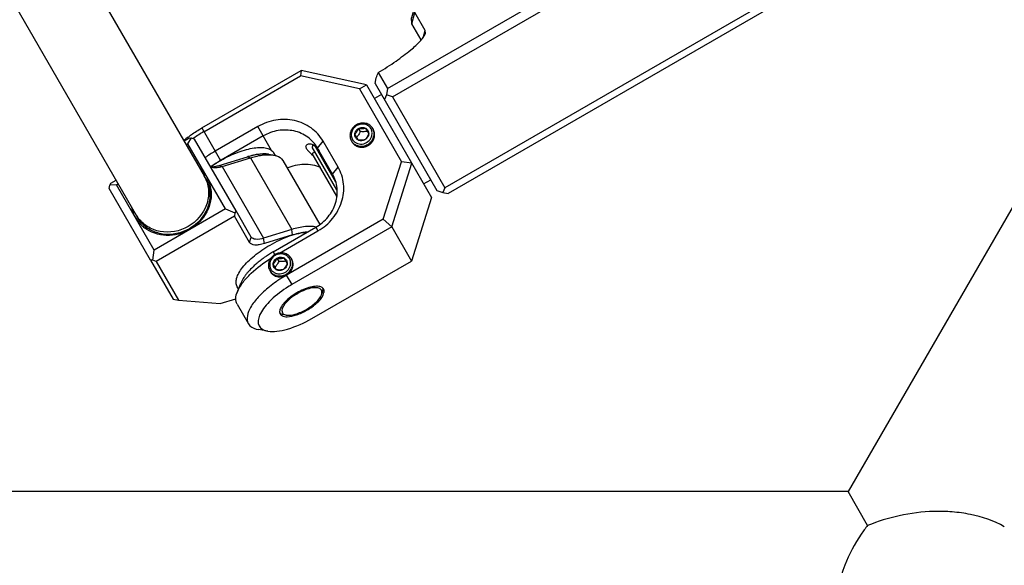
# Model space of a CAD drawing. Header units: millimetres. Extents: x 0 to 2550, y 0 to 1188.
# Tile 42 of 221: x 322.61 to 334.6, y 114.58 to 121.23. Entities that reach past the tile are written whole.
import ezdxf

# ---------------------------------------------------------------- set-up
doc = ezdxf.new("R2010")
doc.units = ezdxf.units.MM
doc.header["$LTSCALE"] = 46.255
for name, color, linetype in [('2ND_ARM_V2_PITCH_ABL631', 7, 'CONTINUOUS'), ('A2200203_ABL639', 7, 'CONTINUOUS'), ('A2300202#AF5_ABL636', 7, 'CONTINUOUS'), ('CSHCS-BR-M4-12_203_PBL726', 7, 'CONTINUOUS'), ('DR1SM11A1001_ABL601', 7, 'CONTINUOUS'), ('DR1SM11P1003_PBL602', 7, 'CONTINUOUS'), ('FWSRM-D10-V4-E2-T2_5_PBL728', 7, 'CONTINUOUS'), ('M2200202_PBL640', 7, 'CONTINUOUS'), ('M2300101_PBL638', 7, 'CONTINUOUS'), ('M2300202_PBL637', 7, 'CONTINUOUS'), ('M2300301_PBL722', 7, 'CONTINUOUS'), ('M2300602_PBL641', 7, 'CONTINUOUS'), ('SSHH-ST-M3-5_203_PBL632', 7, 'CONTINUOUS'), ('SSHH-ST-M3-5_203_PBL633', 7, 'CONTINUOUS'), ('WFM_0608_06_2_PBL724', 7, 'CONTINUOUS'), ('WFM_0608_06_2_PBL725', 7, 'CONTINUOUS'), ('WFM_0608_06_2_PBL811', 7, 'CONTINUOUS'), ('아래쪽_16_VBL600', 7, 'CONTINUOUS')]:
    doc.layers.add(name, color=color, linetype=linetype)

# ---------------------------------------------------------------- blocks, each defined once
blk = doc.blocks.new('DR1SM11P1003_PBL602', base_point=(318.483, 140.098))
at = {"layer": 'DR1SM11P1003_PBL602', "color": 7}
for p, q in [((346.913, 140.098), (332.698, 115.477)), ((332.698, 115.477), (304.268, 115.477)), ((332.936, 115.064), (332.698, 115.477))]:
    blk.add_line(p, q, dxfattribs=at)
for points, knots in [([(334.6, 115.05), (334.473, 115.122), (334.259, 115.194), (333.967, 115.234), (333.675, 115.241), (333.325, 115.197), (333.06, 115.115), (332.936, 115.064)], [0, 0, 0, 0, 0.255147, 0.38648, 0.516345, 0.766108, 1, 1, 1, 1]), ([(332.936, 115.064), (332.908, 115.031), (332.797, 114.881), (332.71, 114.713), (332.658, 114.58)], [0, 0, 0, 0, 0.233969, 1, 1, 1, 1]), ([(332.658, 114.58), (332.591, 114.409), (332.525, 114.136), (332.513, 113.772), (332.544, 113.513), (332.612, 113.283), (332.711, 113.091), (332.834, 112.94), (332.933, 112.867), (332.983, 112.838)], [0, 0, 0, 0, 0.288851, 0.433881, 0.571311, 0.696877, 0.809136, 0.909228, 1, 1, 1, 1])]:
    blk.add_open_spline(points, degree=3, knots=knots, dxfattribs=at)
blk = doc.blocks.new('DR1SM11A1001_ABL601', base_point=(318.483, 140.098))
at = {"layer": 'DR1SM11P1003_PBL602'}
blk.add_blockref('DR1SM11P1003_PBL602', (318.483, 140.098), dxfattribs=at)
blk = doc.blocks.new('SSHH-ST-M3-5_203_PBL632', base_point=(325.789, 118.244))
at = {"layer": 'SSHH-ST-M3-5_203_PBL632', "color": 7}
for p, q in [((325.745, 118.32), (325.768, 118.281)), ((325.83, 118.323), (325.869, 118.254)), ((325.918, 118.319), (325.924, 118.309)), ((325.739, 118.179), (325.7, 118.248)), ((325.723, 118.209), (325.722, 118.209)), ((325.723, 118.209), (325.722, 118.209)), ((325.852, 118.284), (325.852, 118.284)), ((325.852, 118.284), (325.852, 118.284)), ((325.659, 118.169), (325.668, 118.153))]:
    blk.add_line(p, q, dxfattribs=at)
for centre, radius, start, end in [((325.796, 118.232), 0.142, 119.9534, 120.1279), ((325.802, 118.261), 0.11, 20.1557, 29.9838), ((325.767, 118.241), 0.11, 210.0159, 219.7809), ((325.802, 118.261), 0.11, 19.0649, 20.1535), ((325.8, 118.261), 0.112, 5.0543, 18.9971), ((325.768, 118.242), 0.111, 219.8054, 228.9785), ((325.769, 118.243), 0.112, 228.9707, 229.5072)]:
    blk.add_arc(centre, radius, start, end, dxfattribs=at)
for points, knots in [([(325.72, 118.363), (325.703, 118.354), (325.673, 118.328), (325.649, 118.285), (325.641, 118.248), (325.641, 118.212), (325.65, 118.185), (325.659, 118.169)], [0, 0, 0, 0, 0.259643, 0.513568, 0.638005, 0.760442, 1, 1, 1, 1]), ([(325.725, 118.354), (325.71, 118.346), (325.684, 118.324), (325.66, 118.28), (325.654, 118.231), (325.664, 118.2), (325.672, 118.186)], [0, 0, 0, 0, 0.259971, 0.514204, 0.760124, 1, 1, 1, 1]), ([(325.7, 118.248), (325.7, 118.262), (325.71, 118.292), (325.732, 118.313), (325.745, 118.32)], [0, 0, 0, 0, 0.490925, 1, 1, 1, 1]), ([(325.7, 118.248), (325.709, 118.258), (325.727, 118.28), (325.739, 118.306), (325.745, 118.32)], [0, 0, 0, 0, 0.474642, 1, 1, 1, 1]), ([(325.918, 118.319), (325.909, 118.335), (325.89, 118.356), (325.859, 118.374), (325.823, 118.385), (325.774, 118.387), (325.737, 118.373), (325.72, 118.363)], [0, 0, 0, 0, 0.239558, 0.361995, 0.486432, 0.740357, 1, 1, 1, 1]), ([(325.897, 118.316), (325.889, 118.33), (325.867, 118.354), (325.822, 118.373), (325.772, 118.374), (325.74, 118.363), (325.725, 118.354)], [0, 0, 0, 0, 0.239864, 0.485786, 0.740029, 1, 1, 1, 1]), ([(325.745, 118.32), (325.758, 118.327), (325.787, 118.336), (325.817, 118.33), (325.83, 118.323)], [0, 0, 0, 0, 0.509075, 1, 1, 1, 1]), ([(325.745, 118.32), (325.76, 118.318), (325.788, 118.316), (325.817, 118.32), (325.83, 118.323)], [0, 0, 0, 0, 0.52532, 1, 1, 1, 1]), ([(325.83, 118.323), (325.836, 118.32), (325.847, 118.312), (325.856, 118.301), (325.86, 118.295)], [0, 0, 0, 0, 0.503034, 1, 1, 1, 1]), ([(325.857, 118.125), (325.874, 118.135), (325.904, 118.16), (325.928, 118.203), (325.936, 118.24), (325.936, 118.277), (325.927, 118.304), (325.918, 118.319)], [0, 0, 0, 0, 0.259643, 0.513568, 0.638005, 0.760442, 1, 1, 1, 1]), ([(325.696, 118.158), (325.705, 118.15), (325.727, 118.137), (325.776, 118.125), (325.843, 118.139), (325.892, 118.185), (325.911, 118.233), (325.913, 118.258), (325.911, 118.271)], [0, 0, 0, 0, 0.120936, 0.244959, 0.498587, 0.753254, 0.87823, 1, 1, 1, 1]), ([(325.71, 118.208), (325.706, 118.214), (325.701, 118.227), (325.699, 118.241), (325.7, 118.248)], [0, 0, 0, 0, 0.496966, 1, 1, 1, 1]), ([(325.739, 118.179), (325.733, 118.183), (325.722, 118.191), (325.713, 118.202), (325.71, 118.208)], [0, 0, 0, 0, 0.503034, 1, 1, 1, 1]), ([(325.768, 118.281), (325.761, 118.268), (325.748, 118.243), (325.731, 118.22), (325.723, 118.209)], [0, 0, 0, 0, 0.514578, 1, 1, 1, 1]), ([(325.852, 118.284), (325.838, 118.282), (325.81, 118.279), (325.782, 118.28), (325.768, 118.281)], [0, 0, 0, 0, 0.485424, 1, 1, 1, 1]), ([(325.869, 118.254), (325.864, 118.241), (325.851, 118.215), (325.833, 118.192), (325.824, 118.183)], [0, 0, 0, 0, 0.52532, 1, 1, 1, 1]), ([(325.869, 118.254), (325.869, 118.24), (325.859, 118.211), (325.837, 118.19), (325.824, 118.183)], [0, 0, 0, 0, 0.490925, 1, 1, 1, 1]), ([(325.86, 118.295), (325.863, 118.289), (325.868, 118.275), (325.87, 118.261), (325.869, 118.254)], [0, 0, 0, 0, 0.496966, 1, 1, 1, 1]), ([(325.659, 118.169), (325.668, 118.154), (325.687, 118.133), (325.718, 118.115), (325.754, 118.103), (325.803, 118.102), (325.84, 118.116), (325.857, 118.125)], [0, 0, 0, 0, 0.239558, 0.361995, 0.486432, 0.740357, 1, 1, 1, 1]), ([(325.824, 118.183), (325.811, 118.179), (325.783, 118.175), (325.754, 118.177), (325.739, 118.179)], [0, 0, 0, 0, 0.474642, 1, 1, 1, 1]), ([(325.824, 118.183), (325.811, 118.175), (325.782, 118.166), (325.752, 118.173), (325.739, 118.179)], [0, 0, 0, 0, 0.509075, 1, 1, 1, 1])]:
    blk.add_open_spline(points, degree=3, knots=knots, dxfattribs=at)
blk = doc.blocks.new('SSHH-ST-M3-5_203_PBL633', base_point=(326.781, 119.825))
at = {"layer": 'SSHH-ST-M3-5_203_PBL633', "color": 7}
for p, q in [((326.737, 119.901), (326.76, 119.862)), ((326.822, 119.904), (326.862, 119.835)), ((326.845, 119.865), (326.845, 119.865)), ((326.845, 119.865), (326.845, 119.865)), ((326.911, 119.9), (326.918, 119.888)), ((326.651, 119.75), (326.658, 119.738)), ((326.732, 119.76), (326.692, 119.829)), ((326.715, 119.79), (326.715, 119.79)), ((326.715, 119.79), (326.715, 119.79))]:
    blk.add_line(p, q, dxfattribs=at)
for centre, radius, start, end in [((326.788, 119.813), 0.142, 119.8972, 120.1279), ((326.795, 119.842), 0.11, 20.1557, 29.9838), ((326.794, 119.842), 0.11, 18.0598, 20.1528), ((326.792, 119.842), 0.112, 6.074, 18.0142), ((326.76, 119.822), 0.11, 210.0159, 219.7809), ((326.76, 119.822), 0.11, 219.7839, 221.9384), ((326.761, 119.824), 0.112, 221.984, 233.9201)]:
    blk.add_arc(centre, radius, start, end, dxfattribs=at)
for points, knots in [([(326.712, 119.944), (326.696, 119.934), (326.665, 119.909), (326.642, 119.866), (326.634, 119.829), (326.634, 119.792), (326.642, 119.766), (326.651, 119.75)], [0, 0, 0, 0, 0.259643, 0.513568, 0.638005, 0.760442, 1, 1, 1, 1]), ([(326.717, 119.935), (326.703, 119.927), (326.677, 119.905), (326.652, 119.86), (326.647, 119.812), (326.657, 119.78), (326.665, 119.767)], [0, 0, 0, 0, 0.259971, 0.514204, 0.760124, 1, 1, 1, 1]), ([(326.692, 119.829), (326.693, 119.843), (326.702, 119.872), (326.725, 119.893), (326.737, 119.901)], [0, 0, 0, 0, 0.490925, 1, 1, 1, 1]), ([(326.692, 119.829), (326.702, 119.839), (326.719, 119.861), (326.732, 119.887), (326.737, 119.901)], [0, 0, 0, 0, 0.474642, 1, 1, 1, 1]), ([(326.911, 119.9), (326.902, 119.916), (326.883, 119.936), (326.851, 119.955), (326.815, 119.966), (326.766, 119.967), (326.729, 119.954), (326.712, 119.944)], [0, 0, 0, 0, 0.239558, 0.361995, 0.486432, 0.740357, 1, 1, 1, 1]), ([(326.89, 119.897), (326.882, 119.91), (326.86, 119.935), (326.815, 119.954), (326.765, 119.955), (326.732, 119.944), (326.718, 119.935)], [0, 0, 0, 0, 0.23987, 0.485791, 0.740029, 1, 1, 1, 1]), ([(326.737, 119.901), (326.75, 119.908), (326.78, 119.917), (326.81, 119.911), (326.822, 119.904)], [0, 0, 0, 0, 0.509075, 1, 1, 1, 1]), ([(326.737, 119.901), (326.752, 119.899), (326.781, 119.897), (326.809, 119.901), (326.822, 119.904)], [0, 0, 0, 0, 0.52532, 1, 1, 1, 1]), ([(326.845, 119.865), (326.831, 119.863), (326.803, 119.86), (326.775, 119.861), (326.76, 119.862)], [0, 0, 0, 0, 0.485424, 1, 1, 1, 1]), ([(326.822, 119.904), (326.828, 119.901), (326.84, 119.892), (326.849, 119.881), (326.852, 119.875)], [0, 0, 0, 0, 0.503034, 1, 1, 1, 1]), ([(326.85, 119.706), (326.867, 119.716), (326.897, 119.741), (326.92, 119.784), (326.928, 119.821), (326.929, 119.858), (326.92, 119.885), (326.911, 119.9)], [0, 0, 0, 0, 0.259643, 0.513568, 0.638005, 0.760442, 1, 1, 1, 1]), ([(326.852, 119.875), (326.856, 119.869), (326.861, 119.856), (326.862, 119.842), (326.862, 119.835)], [0, 0, 0, 0, 0.496966, 1, 1, 1, 1]), ([(326.651, 119.75), (326.66, 119.735), (326.679, 119.714), (326.711, 119.696), (326.747, 119.684), (326.796, 119.683), (326.833, 119.696), (326.85, 119.706)], [0, 0, 0, 0, 0.239558, 0.361995, 0.486432, 0.740357, 1, 1, 1, 1]), ([(326.702, 119.789), (326.699, 119.795), (326.693, 119.808), (326.692, 119.822), (326.692, 119.829)], [0, 0, 0, 0, 0.496966, 1, 1, 1, 1]), ([(326.695, 119.733), (326.705, 119.726), (326.727, 119.715), (326.776, 119.706), (326.84, 119.723), (326.887, 119.77), (326.904, 119.817), (326.905, 119.841), (326.904, 119.853)], [0, 0, 0, 0, 0.121414, 0.245939, 0.500001, 0.754062, 0.878586, 1, 1, 1, 1]), ([(326.732, 119.76), (326.726, 119.763), (326.714, 119.772), (326.706, 119.783), (326.702, 119.789)], [0, 0, 0, 0, 0.503034, 1, 1, 1, 1]), ([(326.76, 119.862), (326.754, 119.849), (326.74, 119.824), (326.724, 119.801), (326.715, 119.79)], [0, 0, 0, 0, 0.514578, 1, 1, 1, 1]), ([(326.817, 119.763), (326.804, 119.76), (326.775, 119.756), (326.747, 119.758), (326.732, 119.76)], [0, 0, 0, 0, 0.474642, 1, 1, 1, 1]), ([(326.817, 119.763), (326.804, 119.756), (326.775, 119.747), (326.745, 119.753), (326.732, 119.76)], [0, 0, 0, 0, 0.509075, 1, 1, 1, 1]), ([(326.862, 119.835), (326.856, 119.821), (326.844, 119.796), (326.826, 119.773), (326.817, 119.763)], [0, 0, 0, 0, 0.52532, 1, 1, 1, 1]), ([(326.862, 119.835), (326.861, 119.821), (326.852, 119.792), (326.83, 119.771), (326.817, 119.763)], [0, 0, 0, 0, 0.490925, 1, 1, 1, 1])]:
    blk.add_open_spline(points, degree=3, knots=knots, dxfattribs=at)
blk = doc.blocks.new('M2300101_PBL638', base_point=(326.118, 119.017))
at = {"layer": 'M2300101_PBL638', "color": 7}
for p, q in [((324.829, 119.906), (326.042, 120.606)), ((326.042, 120.606), (326.032, 120.54)), ((326.836, 120.43), (326.042, 120.606)), ((324.855, 119.861), (326.032, 120.54)), ((326.749, 120.381), (326.032, 120.54)), ((326.749, 120.381), (326.836, 120.43)), ((326.749, 120.381), (327.261, 119.495)), ((326.836, 120.43), (327.626, 119.061)), ((325.512, 119.923), (324.993, 119.623)), ((325.578, 119.809), (325.065, 119.513)), ((326.49, 119.429), (326.307, 119.747)), ((326.423, 119.345), (326.24, 119.662)), ((326.165, 119.589), (326.19, 119.568)), ((327.04, 118.794), (327.261, 119.495)), ((327.142, 118.701), (327.386, 119.477)), ((327.386, 119.477), (327.261, 119.495)), ((327.626, 119.061), (327.382, 118.285)), ((327.04, 118.794), (325.863, 118.115)), ((327.04, 118.794), (327.142, 118.701)), ((325.7, 118.398), (326.22, 118.698)), ((327.142, 118.701), (325.928, 118)), ((327.142, 118.701), (327.382, 118.285)), ((325.778, 118.383), (326.245, 118.653)), ((326.169, 117.585), (327.382, 118.285)), ((325.3, 118.011), (325.259, 117.901)), ((325.929, 118.001), (325.928, 118)), ((325.26, 117.76), (325.397, 117.522)), ((325.634, 117.432), (325.519, 117.452))]:
    blk.add_line(p, q, dxfattribs=at)
at = {"layer": 'M2300101_PBL638', "color": 2}
for p, q in [((324.829, 119.906), (325.058, 119.509)), ((325.681, 119.631), (325.512, 119.923)), ((326.24, 119.662), (326.307, 119.747)), ((326.423, 119.345), (326.49, 119.429)), ((326.22, 118.698), (326.245, 118.653)), ((325.7, 118.398), (325.72, 118.363)), ((325.929, 118.001), (325.863, 118.115))]:
    blk.add_line(p, q, dxfattribs=at)
at = {"layer": 'M2300101_PBL638', "color": 7}
for centre, radius, start, end in [((325.416, 118.831), 1.223, 127.8668, 131.2665), ((325.676, 118.428), 1.651, 124.8173, 125.2035), ((325.716, 118.37), 1.722, 119.9845, 124.8), ((325.853, 118.131), 1.722, 119.9849, 124.7706), ((326.077, 119.523), 0.211, 40.6818, 42.8933), ((325.797, 118.23), 1.477, 120.2989, 124.6267), ((325.758, 118.286), 1.409, 125.04, 125.3055), ((325.766, 118.275), 1.422, 124.6414, 125.0398), ((326.727, 116.618), 1.728, 119.9914, 124.2119), ((326.631, 116.755), 1.561, 125.0256, 128.7599), ((326.693, 116.668), 1.668, 124.2204, 125.0577), ((326.673, 116.712), 1.488, 120.0515, 123.2556)]:
    blk.add_arc(centre, radius, start, end, dxfattribs=at)
at = {"layer": 'M2300101_PBL638', "color": 134}
blk.add_arc((325.774, 118.215), 0.123, 209.2705, 210.314, dxfattribs=at)
at = {"layer": 'M2300101_PBL638', "color": 7}
for points, knots in [([(326.307, 119.747), (326.271, 119.809), (326.169, 119.92), (325.961, 120.011), (325.728, 120.015), (325.58, 119.962), (325.512, 119.923)], [0, 0, 0, 0, 0.239879, 0.485783, 0.74001, 1, 1, 1, 1]), ([(324.666, 119.796), (324.678, 119.806), (324.731, 119.845), (324.786, 119.881), (324.829, 119.906)], [0, 0, 0, 0, 0.245024, 1, 1, 1, 1]), ([(326.24, 119.662), (326.21, 119.714), (326.126, 119.807), (325.952, 119.882), (325.758, 119.886), (325.634, 119.841), (325.578, 119.809)], [0, 0, 0, 0, 0.239879, 0.485783, 0.74001, 1, 1, 1, 1]), ([(326.107, 119.652), (326.102, 119.662), (326.093, 119.683), (326.107, 119.702), (326.114, 119.707)], [0, 0, 0, 0, 0.564831, 1, 1, 1, 1]), ([(326.107, 119.652), (326.11, 119.647), (326.127, 119.624), (326.148, 119.604), (326.165, 119.589)], [0, 0, 0, 0, 0.201381, 1, 1, 1, 1]), ([(326.114, 119.707), (326.119, 119.709), (326.141, 119.717), (326.166, 119.711), (326.183, 119.703)], [0, 0, 0, 0, 0.205773, 1, 1, 1, 1]), ([(326.183, 119.703), (326.187, 119.701), (326.205, 119.691), (326.22, 119.678), (326.231, 119.666)], [0, 0, 0, 0, 0.224673, 1, 1, 1, 1]), ([(325.87, 119.42), (325.934, 119.448), (326.073, 119.48), (326.213, 119.454), (326.276, 119.427)], [0, 0, 0, 0, 0.507765, 1, 1, 1, 1]), ([(326.245, 118.653), (326.313, 118.692), (326.433, 118.794), (326.546, 118.998), (326.572, 119.223), (326.526, 119.367), (326.49, 119.429)], [0, 0, 0, 0, 0.25999, 0.514217, 0.760121, 1, 1, 1, 1]), ([(326.22, 118.698), (326.276, 118.73), (326.376, 118.815), (326.47, 118.985), (326.491, 119.173), (326.453, 119.293), (326.423, 119.345)], [0, 0, 0, 0, 0.25999, 0.514217, 0.760121, 1, 1, 1, 1]), ([(325.372, 118.075), (325.391, 118.096), (325.481, 118.188), (325.583, 118.265), (325.667, 118.317)], [0, 0, 0, 0, 0.229197, 1, 1, 1, 1]), ([(325.312, 117.999), (325.317, 118.006), (325.335, 118.032), (325.356, 118.056), (325.372, 118.075)], [0, 0, 0, 0, 0.237825, 1, 1, 1, 1]), ([(325.259, 117.901), (325.262, 117.909), (325.277, 117.944), (325.296, 117.976), (325.312, 117.999)], [0, 0, 0, 0, 0.228344, 1, 1, 1, 1]), ([(325.654, 117.972), (325.606, 117.933), (325.52, 117.854), (325.41, 117.719), (325.364, 117.58), (325.397, 117.522)], [0, 0, 0, 0, 0.343987, 0.63081, 1, 1, 1, 1]), ([(325.857, 117.957), (325.784, 117.908), (325.684, 117.831), (325.582, 117.712), (325.524, 117.62), (325.503, 117.512), (325.569, 117.448), (325.611, 117.436), (325.634, 117.432)], [0, 0, 0, 0, 0.363382, 0.517236, 0.645054, 0.823116, 0.902796, 1, 1, 1, 1]), ([(326.281, 117.971), (326.264, 117.977), (326.221, 117.981), (326.119, 117.964), (326.04, 117.929), (325.988, 117.899)], [0, 0, 0, 0, 0.178512, 0.414058, 1, 1, 1, 1]), ([(325.26, 117.76), (325.254, 117.77), (325.236, 117.815), (325.246, 117.866), (325.259, 117.901)], [0, 0, 0, 0, 0.221512, 1, 1, 1, 1]), ([(325.988, 117.899), (325.936, 117.869), (325.866, 117.818), (325.801, 117.738), (325.782, 117.699), (325.779, 117.681)], [0, 0, 0, 0, 0.585942, 0.821488, 1, 1, 1, 1]), ([(326.11, 117.687), (326.154, 117.712), (326.227, 117.765), (326.289, 117.833), (326.307, 117.869)], [0, 0, 0, 0, 0.55835, 1, 1, 1, 1]), ([(325.634, 117.432), (325.67, 117.426), (325.752, 117.428), (325.936, 117.468), (326.077, 117.532), (326.169, 117.585)], [0, 0, 0, 0, 0.192445, 0.431857, 1, 1, 1, 1]), ([(325.871, 117.608), (325.909, 117.608), (325.993, 117.628), (326.07, 117.664), (326.11, 117.687)], [0, 0, 0, 0, 0.451283, 1, 1, 1, 1]), ([(325.397, 117.522), (325.402, 117.513), (325.433, 117.475), (325.482, 117.458), (325.519, 117.452)], [0, 0, 0, 0, 0.221512, 1, 1, 1, 1])]:
    blk.add_open_spline(points, degree=3, knots=knots, dxfattribs=at)
at = {"layer": 'M2300101_PBL638', "color": 134}
for points, knots in [([(326.857, 119.694), (326.859, 119.695), (326.863, 119.698), (326.868, 119.702), (326.872, 119.704), (326.875, 119.707), (326.877, 119.708), (326.879, 119.71), (326.88, 119.71), (326.881, 119.711), (326.881, 119.711), (326.882, 119.712), (326.884, 119.714), (326.887, 119.717), (326.891, 119.721), (326.895, 119.725), (326.898, 119.728), (326.9, 119.73), (326.901, 119.731), (326.901, 119.731), (326.902, 119.732), (326.902, 119.733), (326.904, 119.735), (326.906, 119.738), (326.909, 119.743), (326.913, 119.748), (326.915, 119.752), (326.916, 119.754), (326.917, 119.755), (326.917, 119.755), (326.918, 119.756), (326.918, 119.757), (326.919, 119.759), (326.921, 119.763), (326.923, 119.769), (326.925, 119.774), (326.927, 119.778), (326.928, 119.78), (326.928, 119.781), (326.929, 119.782), (326.929, 119.783), (326.929, 119.784), (326.929, 119.786), (326.93, 119.79), (326.931, 119.795), (326.933, 119.801), (326.933, 119.805), (326.934, 119.807), (326.934, 119.808), (326.934, 119.809), (326.934, 119.81), (326.934, 119.811), (326.934, 119.813), (326.934, 119.817), (326.934, 119.823), (326.934, 119.828), (326.934, 119.832), (326.934, 119.834), (326.934, 119.836), (326.935, 119.836), (326.934, 119.837), (326.934, 119.838), (326.934, 119.84), (326.933, 119.844), (326.932, 119.85), (326.931, 119.855), (326.93, 119.859), (326.929, 119.861), (326.929, 119.862), (326.929, 119.863), (326.929, 119.864), (326.928, 119.865), (326.927, 119.867), (326.926, 119.869), (326.925, 119.872), (326.923, 119.876), (326.921, 119.882), (326.919, 119.886), (326.918, 119.888)], [0, 0, 0, 0, 0.03125, 0.0625, 0.078125, 0.09375, 0.109375, 0.117188, 0.121094, 0.125, 0.128906, 0.132812, 0.140625, 0.15625, 0.1875, 0.21875, 0.234375, 0.242188, 0.246094, 0.25, 0.253906, 0.257812, 0.265625, 0.28125, 0.3125, 0.34375, 0.359375, 0.367188, 0.371094, 0.375, 0.378906, 0.382812, 0.390625, 0.40625, 0.4375, 0.46875, 0.484375, 0.492188, 0.496094, 0.5, 0.503906, 0.507812, 0.515625, 0.53125, 0.5625, 0.59375, 0.609375, 0.617188, 0.621094, 0.625, 0.628906, 0.632812, 0.640625, 0.65625, 0.6875, 0.71875, 0.734375, 0.742188, 0.746094, 0.75, 0.753906, 0.757812, 0.765625, 0.78125, 0.8125, 0.84375, 0.859375, 0.867188, 0.871094, 0.875, 0.878906, 0.882812, 0.890625, 0.90625, 0.921875, 0.9375, 0.96875, 1, 1, 1, 1]), ([(326.658, 119.738), (326.66, 119.736), (326.662, 119.733), (326.665, 119.728), (326.668, 119.724), (326.67, 119.722), (326.672, 119.719), (326.673, 119.718), (326.674, 119.717), (326.674, 119.716), (326.675, 119.716), (326.676, 119.715), (326.677, 119.714), (326.68, 119.711), (326.684, 119.707), (326.688, 119.704), (326.691, 119.701), (326.693, 119.7), (326.694, 119.699), (326.694, 119.698), (326.695, 119.698), (326.696, 119.697), (326.698, 119.696), (326.701, 119.694), (326.706, 119.691), (326.711, 119.689), (326.715, 119.687), (326.716, 119.686), (326.717, 119.685), (326.718, 119.685), (326.719, 119.684), (326.72, 119.684), (326.722, 119.683), (326.726, 119.682), (326.731, 119.68), (326.737, 119.678), (326.741, 119.677), (326.743, 119.676), (326.744, 119.676), (326.745, 119.676), (326.746, 119.676), (326.747, 119.675), (326.749, 119.675), (326.753, 119.675), (326.759, 119.674), (326.765, 119.673), (326.769, 119.673), (326.771, 119.673), (326.772, 119.672), (326.773, 119.672), (326.774, 119.672), (326.775, 119.672), (326.777, 119.673), (326.781, 119.673), (326.787, 119.673), (326.793, 119.674), (326.797, 119.674), (326.8, 119.674), (326.801, 119.674), (326.802, 119.674), (326.803, 119.674), (326.804, 119.675), (326.806, 119.675), (326.81, 119.676), (326.816, 119.678), (326.822, 119.679), (326.826, 119.68), (326.828, 119.681), (326.829, 119.681), (326.83, 119.681), (326.831, 119.682), (326.832, 119.682), (326.834, 119.683), (326.837, 119.685), (326.84, 119.686), (326.844, 119.688), (326.85, 119.691), (326.855, 119.693), (326.857, 119.694)], [0, 0, 0, 0, 0.03125, 0.0625, 0.078125, 0.09375, 0.109375, 0.117188, 0.121094, 0.125, 0.128906, 0.132812, 0.140625, 0.15625, 0.1875, 0.21875, 0.234375, 0.242188, 0.246094, 0.25, 0.253906, 0.257812, 0.265625, 0.28125, 0.3125, 0.34375, 0.359375, 0.367188, 0.371094, 0.375, 0.378906, 0.382812, 0.390625, 0.40625, 0.4375, 0.46875, 0.484375, 0.492188, 0.496094, 0.5, 0.503906, 0.507812, 0.515625, 0.53125, 0.5625, 0.59375, 0.609375, 0.617188, 0.621094, 0.625, 0.628906, 0.632812, 0.640625, 0.65625, 0.6875, 0.71875, 0.734375, 0.742188, 0.746094, 0.75, 0.753906, 0.757812, 0.765625, 0.78125, 0.8125, 0.84375, 0.859375, 0.867188, 0.871094, 0.875, 0.878906, 0.882812, 0.890625, 0.90625, 0.921875, 0.9375, 0.96875, 1, 1, 1, 1]), ([(325.863, 118.115), (325.865, 118.116), (325.869, 118.119), (325.874, 118.123), (325.878, 118.125), (325.881, 118.127), (325.884, 118.129), (325.885, 118.13), (325.886, 118.131), (325.887, 118.132), (325.888, 118.132), (325.889, 118.133), (325.89, 118.135), (325.893, 118.138), (325.897, 118.142), (325.902, 118.146), (325.905, 118.149), (325.906, 118.151), (325.907, 118.152), (325.908, 118.152), (325.908, 118.153), (325.909, 118.154), (325.91, 118.156), (325.912, 118.159), (325.916, 118.164), (325.919, 118.169), (325.921, 118.173), (325.923, 118.175), (325.923, 118.176), (325.924, 118.176), (325.924, 118.177), (325.925, 118.178), (325.925, 118.18), (325.927, 118.184), (325.929, 118.19), (325.932, 118.195), (325.933, 118.199), (325.934, 118.201), (325.935, 118.202), (325.935, 118.203), (325.935, 118.204), (325.935, 118.205), (325.936, 118.207), (325.937, 118.211), (325.938, 118.216), (325.939, 118.222), (325.94, 118.226), (325.94, 118.228), (325.941, 118.229), (325.941, 118.23), (325.941, 118.231), (325.941, 118.232), (325.941, 118.234), (325.941, 118.238), (325.941, 118.244), (325.941, 118.249), (325.941, 118.253), (325.941, 118.255), (325.941, 118.257), (325.941, 118.257), (325.941, 118.258), (325.941, 118.259), (325.94, 118.261), (325.939, 118.265), (325.938, 118.271), (325.937, 118.276), (325.936, 118.28), (325.936, 118.282), (325.936, 118.283), (325.936, 118.284), (325.935, 118.285), (325.935, 118.286), (325.934, 118.288), (325.933, 118.29), (325.931, 118.293), (325.93, 118.297), (325.927, 118.303), (325.925, 118.307), (325.924, 118.309)], [0, 0, 0, 0, 0.03125, 0.0625, 0.078125, 0.09375, 0.109375, 0.117188, 0.121094, 0.125, 0.128906, 0.132812, 0.140625, 0.15625, 0.1875, 0.21875, 0.234375, 0.242188, 0.246094, 0.25, 0.253906, 0.257812, 0.265625, 0.28125, 0.3125, 0.34375, 0.359375, 0.367188, 0.371094, 0.375, 0.378906, 0.382812, 0.390625, 0.40625, 0.4375, 0.46875, 0.484375, 0.492188, 0.496094, 0.5, 0.503906, 0.507812, 0.515625, 0.53125, 0.5625, 0.59375, 0.609375, 0.617188, 0.621094, 0.625, 0.628906, 0.632812, 0.640625, 0.65625, 0.6875, 0.71875, 0.734375, 0.742188, 0.746094, 0.75, 0.753906, 0.757812, 0.765625, 0.78125, 0.8125, 0.84375, 0.859375, 0.867188, 0.871094, 0.875, 0.878906, 0.882812, 0.890625, 0.90625, 0.921875, 0.9375, 0.96875, 1, 1, 1, 1]), ([(325.668, 118.153), (325.671, 118.148), (325.68, 118.135), (325.7, 118.115), (325.728, 118.1), (325.761, 118.091), (325.796, 118.091), (325.832, 118.099), (325.853, 118.109), (325.863, 118.115)], [0, 0, 0, 0, 0.070873, 0.225727, 0.380582, 0.535436, 0.690291, 0.845145, 1, 1, 1, 1])]:
    blk.add_open_spline(points, degree=3, knots=knots, dxfattribs=at)
at = {"layer": 'M2300101_PBL638', "color": 7}
for points in [[(326.236, 119.66), (326.247, 119.649), (326.255, 119.636), (326.263, 119.622)], [(326.296, 117.963), (326.291, 117.966), (326.287, 117.969), (326.281, 117.971)], [(326.304, 117.957), (326.302, 117.959), (326.299, 117.961), (326.296, 117.963)], [(326.313, 117.946), (326.311, 117.95), (326.308, 117.954), (326.304, 117.957)], [(326.32, 117.911), (326.321, 117.923), (326.319, 117.935), (326.313, 117.946)], [(326.307, 117.869), (326.312, 117.879), (326.316, 117.89), (326.318, 117.901)], [(326.318, 117.901), (326.319, 117.905), (326.32, 117.908), (326.32, 117.911)], [(325.779, 117.681), (325.778, 117.675), (325.778, 117.67), (325.778, 117.664)], [(325.778, 117.664), (325.778, 117.661), (325.779, 117.658), (325.78, 117.654)], [(325.78, 117.654), (325.781, 117.649), (325.783, 117.645), (325.785, 117.641)], [(325.785, 117.641), (325.791, 117.63), (325.801, 117.623), (325.811, 117.618)], [(325.811, 117.618), (325.814, 117.616), (325.817, 117.615), (325.821, 117.614)], [(325.821, 117.614), (325.832, 117.61), (325.843, 117.609), (325.854, 117.608)], [(325.854, 117.608), (325.86, 117.608), (325.866, 117.607), (325.871, 117.608)]]:
    blk.add_open_spline(points, degree=3, dxfattribs=at)
blk = doc.blocks.new('M2300602_PBL641', base_point=(326.043, 117.793))
at = {"layer": 'M2300602_PBL641', "color": 7}
for p, q in [((326.287, 117.875), (326.3, 117.908)), ((325.859, 117.628), (325.824, 117.633))]:
    blk.add_line(p, q, dxfattribs=at)
for points, knots in [([(326.287, 117.931), (326.269, 117.963), (326.179, 117.963), (326.086, 117.935), (326.025, 117.906), (325.994, 117.888)], [0, 0, 0, 0, 0.361328, 0.659334, 1, 1, 1, 1]), ([(326.3, 117.908), (326.301, 117.911), (326.305, 117.924), (326.307, 117.937), (326.306, 117.946)], [0, 0, 0, 0, 0.276261, 1, 1, 1, 1]), ([(325.994, 117.888), (325.964, 117.871), (325.908, 117.832), (325.837, 117.766), (325.792, 117.688), (325.811, 117.656)], [0, 0, 0, 0, 0.340666, 0.638672, 1, 1, 1, 1]), ([(325.859, 117.628), (325.895, 117.622), (325.983, 117.638), (326.107, 117.693), (326.216, 117.773), (326.274, 117.84), (326.287, 117.875)], [0, 0, 0, 0, 0.215231, 0.5, 0.784769, 1, 1, 1, 1]), ([(326.287, 117.875), (326.288, 117.878), (326.292, 117.889), (326.294, 117.9), (326.293, 117.909)], [0, 0, 0, 0, 0.275292, 1, 1, 1, 1]), ([(325.788, 117.647), (325.79, 117.645), (325.802, 117.639), (325.814, 117.635), (325.824, 117.633)], [0, 0, 0, 0, 0.226945, 1, 1, 1, 1]), ([(325.827, 117.639), (325.834, 117.635), (325.845, 117.631), (325.856, 117.628), (325.859, 117.628)], [0, 0, 0, 0, 0.724708, 1, 1, 1, 1])]:
    blk.add_open_spline(points, degree=3, knots=knots, dxfattribs=at)
for points in [[(326.306, 117.946), (326.306, 117.95), (326.305, 117.953), (326.305, 117.957)], [(326.293, 117.909), (326.293, 117.916), (326.291, 117.924), (326.287, 117.931)], [(325.779, 117.654), (325.782, 117.651), (325.785, 117.649), (325.788, 117.647)], [(325.811, 117.656), (325.815, 117.649), (325.82, 117.643), (325.827, 117.639)]]:
    blk.add_open_spline(points, degree=3, dxfattribs=at)
blk = doc.blocks.new('CSHCS-BR-M4-12_203_PBL726', base_point=(326.324, 119.347))
at = {"layer": 'CSHCS-BR-M4-12_203_PBL726', "color": 7}
for p in [(326.209, 119.617), (326.474, 119.077)]:
    blk.add_line(p, (326.174, 119.597), dxfattribs=at)
blk = doc.blocks.new('FWSRM-D10-V4-E2-T2_5_PBL728', base_point=(326.326, 119.427))
at = {"layer": 'FWSRM-D10-V4-E2-T2_5_PBL728', "color": 7}
for p, q in [((326.184, 119.701), (326.176, 119.673)), ((326.476, 119.154), (326.176, 119.673)), ((326.463, 119.247), (326.211, 119.683))]:
    blk.add_line(p, q, dxfattribs=at)
blk = doc.blocks.new('2ND_ARM_V2_PITCH_ABL631', base_point=(329.601, 121.025))
at = {"layer": 'CSHCS-BR-M4-12_203_PBL726'}
blk.add_blockref('CSHCS-BR-M4-12_203_PBL726', (326.324, 119.347), dxfattribs=at)
at = {"layer": 'FWSRM-D10-V4-E2-T2_5_PBL728'}
blk.add_blockref('FWSRM-D10-V4-E2-T2_5_PBL728', (326.326, 119.427), dxfattribs=at)
at = {"layer": 'M2300101_PBL638'}
blk.add_blockref('M2300101_PBL638', (326.118, 119.017), dxfattribs=at)
at = {"layer": 'M2300602_PBL641'}
blk.add_blockref('M2300602_PBL641', (326.043, 117.793), dxfattribs=at)
at = {"layer": 'SSHH-ST-M3-5_203_PBL632'}
blk.add_blockref('SSHH-ST-M3-5_203_PBL632', (325.789, 118.244), dxfattribs=at)
at = {"layer": 'SSHH-ST-M3-5_203_PBL633'}
blk.add_blockref('SSHH-ST-M3-5_203_PBL633', (326.781, 119.825), dxfattribs=at)
blk = doc.blocks.new('M2300202_PBL637', base_point=(324.985, 118.777))
at = {"layer": 'M2300202_PBL637', "color": 7}
for p, q in [((324.613, 119.747), (324.677, 119.783)), ((324.66, 119.714), (324.705, 119.785)), ((324.677, 119.783), (324.705, 119.785)), ((324.705, 119.785), (324.743, 119.769)), ((325.248, 118.896), (324.743, 119.769)), ((324.639, 119.702), (324.66, 119.714)), ((325.118, 118.92), (324.66, 119.714)), ((325.043, 119.45), (325.387, 119.555)), ((325.079, 119.438), (325.422, 119.543)), ((325.646, 119.586), (325.703, 119.576)), ((325.817, 119.511), (326.266, 118.732)), ((323.725, 119.233), (323.788, 119.27)), ((323.704, 119.169), (323.709, 119.21)), ((324.208, 118.296), (323.704, 119.169)), ((323.709, 119.21), (323.725, 119.233)), ((323.794, 119.214), (323.709, 119.21)), ((323.794, 119.214), (323.814, 119.225)), ((324.252, 118.42), (323.794, 119.214)), ((325.118, 118.92), (324.252, 118.42)), ((325.118, 118.92), (325.232, 118.872)), ((325.227, 118.831), (324.275, 118.281)), ((325.232, 118.872), (325.227, 118.831)), ((325.411, 118.513), (325.227, 118.831)), ((325.248, 118.896), (325.232, 118.872)), ((325.431, 118.578), (325.248, 118.896)), ((324.685, 118.67), (324.684, 118.669)), ((324.686, 118.671), (324.685, 118.67)), ((325.927, 118.67), (325.583, 118.565)), ((326.219, 118.697), (326.219, 118.697)), ((326.223, 118.7), (326.223, 118.7)), ((325.936, 118.603), (325.593, 118.498)), ((324.236, 118.297), (324.252, 118.42)), ((324.236, 118.297), (324.208, 118.296)), ((324.208, 118.296), (324.483, 117.821)), ((324.275, 118.281), (324.236, 118.297)), ((324.275, 118.281), (324.546, 117.811)), ((325.055, 117.769), (325.246, 117.827)), ((324.483, 117.821), (324.546, 117.811)), ((324.546, 117.811), (325.055, 117.769))]:
    blk.add_line(p, q, dxfattribs=at)
at = {"layer": 'M2300202_PBL637', "color": 2}
for p, q in [((325.387, 119.555), (325.422, 119.543)), ((325.422, 119.543), (325.927, 118.67)), ((325.043, 119.45), (325.079, 119.438)), ((325.079, 119.438), (325.583, 118.565)), ((325.936, 118.603), (325.927, 118.67)), ((325.411, 118.513), (325.431, 118.578)), ((325.593, 118.498), (325.583, 118.565))]:
    blk.add_line(p, q, dxfattribs=at)
at = {"layer": 'M2300202_PBL637', "color": 7}
for centre, radius, start, end in [((324.52, 119.103), 0.427, 33.2118, 48.3706), ((324.935, 119.746), 0.314, 276.3881, 278.2291), ((324.526, 119.098), 0.404, 33.9942, 36.4278), ((324.525, 119.098), 0.405, 21.0549, 33.9935), ((324.527, 119.108), 0.418, 30.0031, 33.1633), ((324.528, 119.109), 0.416, 28.5536, 29.9993), ((324.519, 119.104), 0.427, 11.192, 28.4756), ((324.513, 119.103), 0.433, 7.5518, 11.1667), ((324.393, 119.029), 0.427, 191.6701, 206.7885), ((324.385, 119.026), 0.418, 206.8367, 209.9968), ((324.384, 119.025), 0.416, 210.0007, 211.4949), ((324.394, 119.022), 0.404, 203.6638, 206.0062), ((324.392, 119.031), 0.427, 211.5726, 228.8498), ((324.395, 119.022), 0.405, 206.007, 218.9722), ((324.396, 119.035), 0.433, 228.8752, 232.458), ((326.24, 117.611), 1.037, 106.7887, 107.0017), ((326.158, 117.974), 0.665, 97.802, 98.9279)]:
    blk.add_arc(centre, radius, start, end, dxfattribs=at)
for points, knots in [([(325.387, 119.555), (325.433, 119.57), (325.519, 119.59), (325.608, 119.593), (325.646, 119.586)], [0, 0, 0, 0, 0.556528, 1, 1, 1, 1]), ([(325.422, 119.543), (325.443, 119.549), (325.517, 119.57), (325.593, 119.582), (325.649, 119.581)], [0, 0, 0, 0, 0.278491, 1, 1, 1, 1]), ([(325.703, 119.576), (325.716, 119.574), (325.759, 119.565), (325.801, 119.538), (325.817, 119.511)], [0, 0, 0, 0, 0.293987, 1, 1, 1, 1]), ([(324.971, 119.425), (324.976, 119.425), (325.002, 119.422), (325.027, 119.426), (325.047, 119.43)], [0, 0, 0, 0, 0.215442, 1, 1, 1, 1]), ([(324.98, 119.436), (324.985, 119.437), (325.006, 119.44), (325.027, 119.446), (325.043, 119.45)], [0, 0, 0, 0, 0.235567, 1, 1, 1, 1]), ([(324.903, 119.243), (324.922, 119.194), (324.94, 119.086), (324.896, 118.869), (324.776, 118.734), (324.68, 118.679)], [0, 0, 0, 0, 0.24192, 0.490408, 1, 1, 1, 1]), ([(324.942, 119.16), (324.954, 119.067), (324.915, 118.865), (324.771, 118.72), (324.686, 118.671)], [0, 0, 0, 0, 0.488729, 1, 1, 1, 1]), ([(324.68, 118.679), (324.584, 118.624), (324.407, 118.587), (324.197, 118.657), (324.113, 118.727), (324.08, 118.768)], [0, 0, 0, 0, 0.509594, 0.758079, 1, 1, 1, 1]), ([(324.684, 118.669), (324.599, 118.62), (324.402, 118.568), (324.207, 118.635), (324.132, 118.692)], [0, 0, 0, 0, 0.511277, 1, 1, 1, 1]), ([(326.223, 118.7), (326.18, 118.71), (326.078, 118.709), (325.98, 118.687), (325.927, 118.67)], [0, 0, 0, 0, 0.43774, 1, 1, 1, 1]), ([(325.583, 118.565), (325.552, 118.555), (325.501, 118.542), (325.441, 118.56), (325.431, 118.578)], [0, 0, 0, 0, 0.620861, 1, 1, 1, 1]), ([(326.055, 118.631), (326.046, 118.629), (326.007, 118.623), (325.969, 118.613), (325.94, 118.604)], [0, 0, 0, 0, 0.237135, 1, 1, 1, 1]), ([(325.593, 118.498), (325.572, 118.492), (325.533, 118.482), (325.471, 118.477), (325.423, 118.492), (325.411, 118.513)], [0, 0, 0, 0, 0.340306, 0.621835, 1, 1, 1, 1])]:
    blk.add_open_spline(points, degree=3, knots=knots, dxfattribs=at)
for points in [[(325.649, 119.581), (325.667, 119.581), (325.685, 119.579), (325.703, 119.576)], [(324.927, 119.451), (324.931, 119.444), (324.938, 119.438), (324.945, 119.434)], [(324.944, 119.433), (324.953, 119.433), (324.961, 119.434), (324.97, 119.435)], [(324.945, 119.434), (324.953, 119.43), (324.962, 119.427), (324.971, 119.425)], [(325.047, 119.43), (325.058, 119.432), (325.068, 119.435), (325.079, 119.438)], [(326.112, 118.637), (326.097, 118.636), (326.083, 118.635), (326.068, 118.633)]]:
    blk.add_open_spline(points, degree=3, dxfattribs=at)
blk = doc.blocks.new('M2300301_PBL722', base_point=(321.003, 124.983))
at = {"layer": 'M2300301_PBL722', "color": 7}
for p, q in [((317.919, 131.329), (324.859, 119.322)), ((317.093, 130.854), (324.033, 118.846)), ((324.903, 119.243), (324.866, 119.307)), ((324.08, 118.768), (324.043, 118.831))]:
    blk.add_line(p, q, dxfattribs=at)
for centre, radius, start, end in [((324.512, 119.123), 0.4, 27.5018, 29.9988), ((324.511, 119.122), 0.401, 26.0738, 27.5025), ((324.379, 119.046), 0.4, 210.0012, 212.5256), ((324.381, 119.046), 0.401, 212.525, 213.978)]:
    blk.add_arc(centre, radius, start, end, dxfattribs=at)
blk.add_open_spline([(324.871, 119.298), (324.896, 119.249), (324.924, 119.138), (324.889, 118.908), (324.686, 118.669), (324.377, 118.613), (324.161, 118.697), (324.079, 118.777), (324.048, 118.822)], degree=3, knots=[0, 0, 0, 0, 0.12095, 0.245081, 0.5, 0.75492, 0.87905, 1, 1, 1, 1], dxfattribs=at)
blk = doc.blocks.new('WFM_0608_06_2_PBL724', base_point=(325.681, 118.292))
at = {"layer": 'WFM_0608_06_2_PBL724', "color": 7}
blk.add_line((325.276, 117.947), (325.261, 117.973), dxfattribs=at)
for centre, radius, start, end in [((326.368, 117.231), 1.344, 125.3217, 128.0107), ((326.443, 117.125), 1.474, 120.5866, 125.3029), ((326.455, 117.104), 1.498, 120.287, 120.5958), ((326.455, 117.106), 1.496, 120.0043, 120.287), ((326.304, 117.314), 1.239, 128.006, 130.9603), ((326.015, 117.617), 0.819, 137.5514, 138.2167)]:
    blk.add_arc(centre, radius, start, end, dxfattribs=at)
for points, knots in [([(325.661, 118.481), (325.736, 118.525), (325.852, 118.579), (326.007, 118.624), (326.08, 118.635), (326.114, 118.637)], [0, 0, 0, 0, 0.543942, 0.787713, 1, 1, 1, 1]), ([(325.261, 117.973), (325.253, 117.987), (325.244, 118.022), (325.253, 118.08), (325.282, 118.144), (325.329, 118.212), (325.393, 118.283), (325.501, 118.379), (325.594, 118.442), (325.661, 118.481)], [0, 0, 0, 0, 0.069979, 0.151978, 0.252473, 0.372931, 0.511799, 0.665733, 1, 1, 1, 1]), ([(325.491, 118.249), (325.484, 118.243), (325.456, 118.218), (325.429, 118.191), (325.41, 118.171)], [0, 0, 0, 0, 0.259859, 1, 1, 1, 1]), ([(325.349, 118.095), (325.344, 118.087), (325.327, 118.06), (325.312, 118.031), (325.304, 118.009)], [0, 0, 0, 0, 0.27311, 1, 1, 1, 1]), ([(325.375, 118.13), (325.373, 118.127), (325.364, 118.115), (325.356, 118.104), (325.349, 118.095)], [0, 0, 0, 0, 0.257103, 1, 1, 1, 1]), ([(325.404, 118.163), (325.401, 118.161), (325.391, 118.15), (325.382, 118.138), (325.375, 118.13)], [0, 0, 0, 0, 0.255856, 1, 1, 1, 1])]:
    blk.add_open_spline(points, degree=3, knots=knots, dxfattribs=at)
blk = doc.blocks.new('WFM_0608_06_2_PBL725', base_point=(325.335, 119.552))
at = {"layer": 'WFM_0608_06_2_PBL725', "color": 7}
blk.add_line((325.705, 119.605), (325.725, 119.57), dxfattribs=at)
for centre, radius, start, end in [((325.793, 118.249), 1.458, 119.9594, 125.5842), ((325.693, 118.554), 1.047, 106.7824, 106.9843), ((325.688, 118.571), 1.03, 106.3113, 106.7832), ((325.609, 118.923), 0.668, 97.7902, 98.9195), ((325.594, 119.26), 0.33, 83.1213, 86.505), ((325.597, 119.291), 0.299, 82.3443, 83.0776), ((325.598, 119.3), 0.29, 81.763, 82.3435), ((325.6, 119.311), 0.278, 80.3961, 81.7685)]:
    blk.add_arc(centre, radius, start, end, dxfattribs=at)
for points, knots in [([(325.065, 119.513), (325.131, 119.551), (325.233, 119.6), (325.37, 119.645), (325.463, 119.665), (325.546, 119.672), (325.615, 119.665), (325.671, 119.644), (325.696, 119.619), (325.705, 119.605)], [0, 0, 0, 0, 0.334252, 0.488189, 0.627064, 0.747528, 0.848028, 0.930026, 1, 1, 1, 1]), ([(325.505, 119.583), (325.496, 119.582), (325.461, 119.576), (325.425, 119.567), (325.398, 119.559)], [0, 0, 0, 0, 0.237613, 1, 1, 1, 1]), ([(325.614, 119.59), (325.606, 119.59), (325.574, 119.591), (325.542, 119.589), (325.518, 119.585)], [0, 0, 0, 0, 0.231442, 1, 1, 1, 1])]:
    blk.add_open_spline(points, degree=3, knots=knots, dxfattribs=at)
blk = doc.blocks.new('A2300202#AF5_ABL636', base_point=(321.225, 125.408))
at = {"layer": 'M2300202_PBL637'}
blk.add_blockref('M2300202_PBL637', (324.985, 118.777), dxfattribs=at)
at = {"layer": 'M2300301_PBL722'}
blk.add_blockref('M2300301_PBL722', (321.003, 124.983), dxfattribs=at)
at = {"layer": 'WFM_0608_06_2_PBL724'}
blk.add_blockref('WFM_0608_06_2_PBL724', (325.681, 118.292), dxfattribs=at)
at = {"layer": 'WFM_0608_06_2_PBL725'}
blk.add_blockref('WFM_0608_06_2_PBL725', (325.335, 119.552), dxfattribs=at)
blk = doc.blocks.new('M2200202_PBL640', base_point=(329.483, 121.057))
at = {"layer": 'M2200202_PBL640', "color": 7}
for p, q in [((330.227, 122.997), (330.359, 122.964)), ((330.227, 122.997), (330.282, 122.961)), ((331.249, 122.787), (331.136, 122.982)), ((330.282, 122.961), (330.408, 122.743)), ((330.359, 122.964), (330.418, 122.926)), ((330.418, 122.926), (330.531, 122.73)), ((331.207, 122.97), (331.272, 122.946)), ((331.272, 122.946), (332.023, 121.645)), ((327.092, 120.387), (331.249, 122.787)), ((330.408, 122.743), (330.437, 122.725)), ((331.249, 122.787), (331.321, 122.761)), ((331.321, 122.761), (331.307, 122.685)), ((331.385, 122.752), (331.321, 122.761)), ((327.151, 120.285), (331.307, 122.685)), ((331.307, 122.685), (331.946, 121.579)), ((331.946, 121.579), (327.789, 119.179)), ((331.946, 121.579), (332.009, 121.57)), ((332.009, 121.57), (331.986, 121.51)), ((332.023, 121.645), (332.009, 121.57)), ((331.986, 121.51), (327.829, 119.11)), ((327.421, 121.377), (327.383, 121.246)), ((327.424, 121.311), (327.421, 121.377)), ((327.55, 121.093), (327.424, 121.311)), ((327.387, 121.176), (327.383, 121.246)), ((327.5, 120.98), (327.387, 121.176)), ((327.552, 121.059), (327.55, 121.093)), ((326.979, 120.582), (327.092, 120.387)), ((326.942, 120.446), (326.954, 120.515)), ((326.942, 120.446), (327.693, 119.145)), ((327.092, 120.387), (327.078, 120.311)), ((327.078, 120.311), (327.055, 120.252)), ((327.151, 120.285), (327.078, 120.311)), ((327.151, 120.285), (327.789, 119.179)), ((327.693, 119.145), (327.766, 119.12)), ((327.789, 119.179), (327.766, 119.12)), ((327.766, 119.12), (327.829, 119.11))]:
    blk.add_line(p, q, dxfattribs=at)
at = {"layer": 'M2200202_PBL640', "color": 2}
for p, q in [((330.418, 122.926), (330.282, 122.961)), ((330.482, 122.724), (330.408, 122.743)), ((327.387, 121.176), (327.424, 121.311)), ((327.53, 121.02), (327.55, 121.093))]:
    blk.add_line(p, q, dxfattribs=at)
at = {"layer": 'M2200202_PBL640', "color": 7}
for centre, radius, start, end in [((332.928, 133.992), 11.156, 260.76, 261.1247), ((329.969, 122.898), 0.213, 336.5916, 338.7262), ((327.636, 121.551), 0.213, 261.2738, 263.4084), ((316.548, 124.536), 11.156, 338.8753, 339.24)]:
    blk.add_arc(centre, radius, start, end, dxfattribs=at)
for points, knots in [([(330.094, 122.998), (330.107, 123), (330.151, 123.004), (330.197, 123.004), (330.227, 122.997)], [0, 0, 0, 0, 0.299554, 1, 1, 1, 1]), ([(330.437, 122.725), (330.451, 122.721), (330.486, 122.72), (330.575, 122.735), (330.719, 122.782), (330.918, 122.867), (331.061, 122.94), (331.136, 122.982)], [0, 0, 0, 0, 0.057223, 0.136935, 0.361646, 0.658338, 1, 1, 1, 1]), ([(330.133, 122.925), (330.137, 122.923), (330.151, 122.917), (330.164, 122.906), (330.17, 122.896)], [0, 0, 0, 0, 0.280181, 1, 1, 1, 1]), ([(330.164, 122.813), (330.152, 122.785), (330.111, 122.724), (329.986, 122.583), (329.752, 122.385), (329.404, 122.137), (328.997, 121.886), (328.577, 121.66), (328.188, 121.482), (327.9, 121.379), (327.715, 121.34), (327.642, 121.336), (327.611, 121.339)], [0, 0, 0, 0, 0.030811, 0.072843, 0.187984, 0.335386, 0.5, 0.664614, 0.812016, 0.927157, 0.969189, 1, 1, 1, 1]), ([(327.421, 121.377), (327.423, 121.386), (327.439, 121.427), (327.465, 121.464), (327.486, 121.493)], [0, 0, 0, 0, 0.20269, 1, 1, 1, 1]), ([(327.537, 121.376), (327.531, 121.386), (327.528, 121.402), (327.53, 121.418), (327.53, 121.422)], [0, 0, 0, 0, 0.719819, 1, 1, 1, 1]), ([(326.979, 120.582), (327.053, 120.626), (327.188, 120.713), (327.361, 120.843), (327.474, 120.944), (327.531, 121.015), (327.548, 121.045), (327.552, 121.059)], [0, 0, 0, 0, 0.341662, 0.638354, 0.863065, 0.942777, 1, 1, 1, 1])]:
    blk.add_open_spline(points, degree=3, knots=knots, dxfattribs=at)
for points in [[(330.162, 122.869), (330.167, 122.86), (330.17, 122.849), (330.17, 122.838)], [(330.17, 122.896), (330.174, 122.889), (330.176, 122.881), (330.177, 122.873)], [(330.177, 122.873), (330.177, 122.867), (330.177, 122.861), (330.177, 122.855)], [(330.173, 122.836), (330.171, 122.831), (330.169, 122.826), (330.167, 122.821)], [(330.17, 122.838), (330.17, 122.833), (330.169, 122.827), (330.168, 122.821)], [(330.177, 122.855), (330.176, 122.849), (330.174, 122.842), (330.173, 122.836)], [(327.553, 121.358), (327.547, 121.363), (327.541, 121.369), (327.537, 121.376)], [(327.569, 121.35), (327.563, 121.352), (327.558, 121.355), (327.553, 121.358)], [(327.587, 121.347), (327.578, 121.353), (327.569, 121.36), (327.564, 121.369)], [(327.588, 121.343), (327.581, 121.345), (327.575, 121.347), (327.569, 121.35)], [(327.603, 121.34), (327.597, 121.342), (327.592, 121.344), (327.587, 121.347)], [(327.603, 121.34), (327.598, 121.341), (327.593, 121.342), (327.588, 121.343)]]:
    blk.add_open_spline(points, degree=3, dxfattribs=at)
blk = doc.blocks.new('A2200203_ABL639', base_point=(326.253, 126.997))
at = {"layer": 'M2200202_PBL640'}
blk.add_blockref('M2200202_PBL640', (329.483, 121.057), dxfattribs=at)
blk = doc.blocks.new('WFM_0608_06_2_PBL811', base_point=(327.275, 119.77))
at = {"layer": 'WFM_0608_06_2_PBL811', "color": 7}
for p, q in [((327.018, 120.315), (326.931, 120.265)), ((327.531, 119.226), (327.618, 119.276))]:
    blk.add_line(p, q, dxfattribs=at)
blk = doc.blocks.new('아래쪽_16_VBL600', base_point=(318.483, 140.098))
at = {"layer": '2ND_ARM_V2_PITCH_ABL631'}
blk.add_blockref('2ND_ARM_V2_PITCH_ABL631', (329.601, 121.025), dxfattribs=at)
at = {"layer": 'A2200203_ABL639'}
blk.add_blockref('A2200203_ABL639', (326.253, 126.997), dxfattribs=at)
at = {"layer": 'A2300202#AF5_ABL636'}
blk.add_blockref('A2300202#AF5_ABL636', (321.225, 125.408), dxfattribs=at)
at = {"layer": 'DR1SM11A1001_ABL601'}
blk.add_blockref('DR1SM11A1001_ABL601', (318.483, 140.098), dxfattribs=at)
at = {"layer": 'WFM_0608_06_2_PBL811'}
blk.add_blockref('WFM_0608_06_2_PBL811', (327.275, 119.77), dxfattribs=at)

msp = doc.modelspace()

# ---------------------------------------------------------------- block references
at = {"layer": '아래쪽_16_VBL600'}
msp.add_blockref('아래쪽_16_VBL600', (318.4829, 140.098), dxfattribs=at)

doc.saveas('drawing.dxf')
